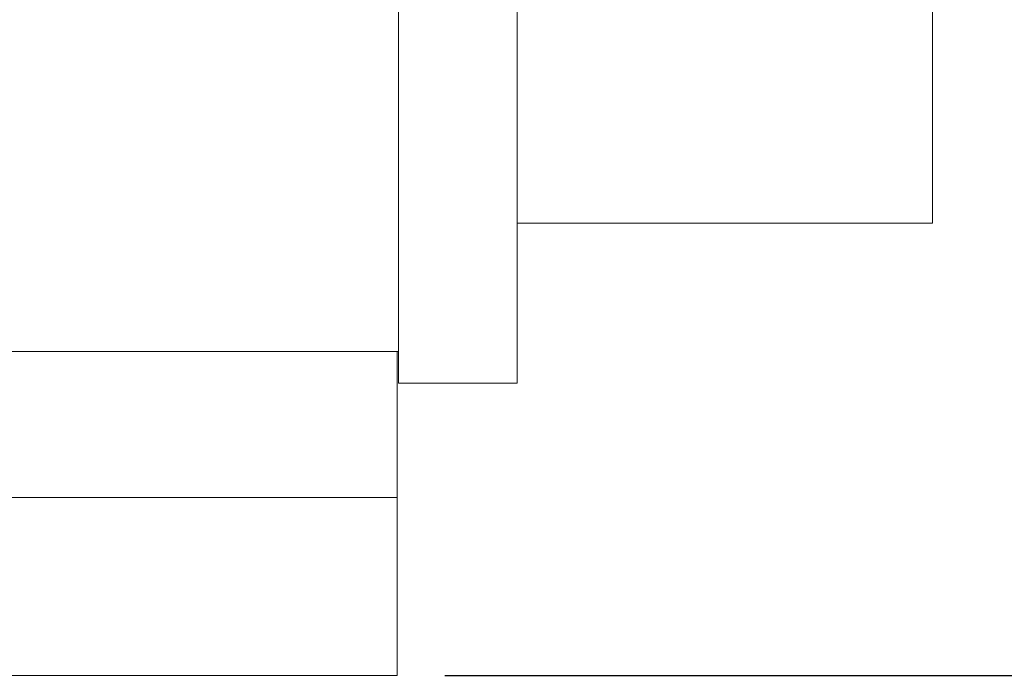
# Model space of a CAD drawing. Header units: inches. Extents: x 0.5 to 10.5, y 0.2 to 8.2.
# Tile 4 of 50: x 4.7 to 5.8, y 1.9 to 2.6. Entities that reach past the tile are written whole.
import ezdxf

# ---------------------------------------------------------------- set-up
doc = ezdxf.new("R2010")
doc.units = ezdxf.units.IN
doc.header["$MEASUREMENT"] = 0
doc.layers.add('SLD-0', color=7, linetype='Continuous')
doc.styles.add('SLDTEXTSTYLE3', font='TXT', dxfattribs={"width": 0.75})
doc.dimstyles.new('SLDDIMSTYLE0', dxfattribs={"dimtxt": 0.125, "dimasz": 0.13, "dimexe": 0, "dimexo": 0.0625, "dimgap": 0.03125, "dimtad": 0, "dimtih": 1, "dimtoh": 1, "dimlfac": 4, "dimrnd": 1e-09, "dimzin": 12, "dimdsep": 46, "dimtxsty": 'SLDTEXTSTYLE3', "dimsah": 1, "dimcen": 0.09, "dimadec": 0, "dimazin": 3, "dimtfac": 1, "dimtofl": 0, "dimtmove": 0, "dimatfit": 3, "dimfxl": 1, "dimfrac": 2, "dimtolj": 1, "dimtzin": 12, "dimarcsym": 0})

# ---------------------------------------------------------------- blocks, each defined once
blk = doc.blocks.new('_D_1')
at = {"layer": 'SLD-0'}
for p, q in [((4.4253, 3.6247), (6.227, 3.6247)), ((6.102, 3.6247), (6.102, 3.0055)), ((5.8163, 2.9801), (5.7909, 2.9801)), ((5.7909, 2.9801), (5.7909, 2.7817)), ((6.3877, 2.9801), (6.4131, 2.9801)), ((6.4131, 2.9801), (6.4131, 2.7817)), ((5.7909, 2.7817), (5.8163, 2.7817)), ((6.4131, 2.7817), (6.3877, 2.7817)), ((6.102, 1.9229), (6.102, 2.5946)), ((5.1741, 1.9229), (6.227, 1.9229))]:
    blk.add_line(p, q, dxfattribs=at)
for points in [[(6.102, 3.6247), (6.082, 3.4947), (6.122, 3.4947)], [(6.102, 1.9229), (6.122, 2.0529), (6.082, 2.0529)]]:
    blk.add_solid(points, dxfattribs=at)
at = {"layer": 'SLD-0', "char_height": 0.125, "attachment_point": 1, "style": 'SLDTEXTSTYLE3'}
for s, insert in [('172.90', (5.848, 2.9428, -0.0612)), ('6.81', (5.8896, 2.7558, -0.0612))]:
    blk.add_mtext(s, dxfattribs=dict(at, insert=insert))

msp = doc.modelspace()

# ---------------------------------------------------------------- linework, layer by layer
at = {"color": 7, "linetype": 'Continuous', "lineweight": 15}
for p, q in [((5.6878, 2.3994), (5.6878, 3.2744)), ((5.2503, 2.6307), (5.2503, 2.2307)), ((5.2503, 2.3994), (5.547, 2.3994)), ((5.5628, 2.3994), (5.6878, 2.3994)), ((4.3753, 2.2642), (5.1253, 2.2642)), ((5.124, 2.1104), (5.124, 2.2642)), ((5.1253, 2.2307), (5.2503, 2.2307)), ((4.3753, 2.1104), (5.1241, 2.1104)), ((5.1241, 2.1104), (5.1241, 1.9229)), ((3.4423, 1.9229), (5.1241, 1.9229))]:
    msp.add_line(p, q, dxfattribs=at)
at = {"color": 144, "linetype": 'Continuous', "lineweight": 0}
for p, q in [((5.1253, 2.2642), (5.1253, 2.6307)), ((5.1253, 2.6307), (5.1253, 2.2307)), ((5.5628, 2.3994), (5.547, 2.3994))]:
    msp.add_line(p, q, dxfattribs=at)

# ---------------------------------------------------------------- dimensions: what is measured, and where the dimension line sits
at = {"layer": 'SLD-0'}
dim = msp.add_linear_dim(base=(6.102, 1.9229), p1=(4.3753, 3.6247), p2=(5.1241, 1.9229), angle=90, dimstyle='SLDDIMSTYLE0', dxfattribs=at)
dim.commit()
dim.dimension.update_dxf_attribs({"geometry": '_D_1', "text_midpoint": (6.102, 2.8001), "dimtype": 160})

doc.saveas('drawing.dxf')
